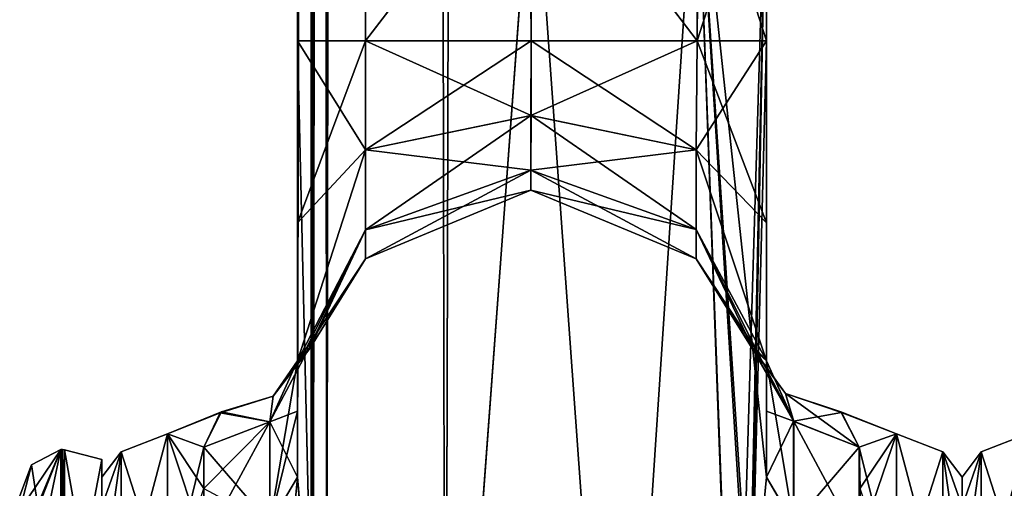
# Model space of a CAD drawing. Extents: x -23 to 1160, y -1799 to -1.
# Tile 15 of 216: x -4 to 48, y -1752 to -1727. Entities that reach past the tile are written whole.
import ezdxf

# ---------------------------------------------------------------- set-up
doc = ezdxf.new("R2010")
doc.units = 0
doc.header["$LTSCALE"] = 72.282644
for name, color, linetype in [('1832', 7, 'CONTINUOUS'), ('1836', 7, 'CONTINUOUS'), ('1841', 7, 'CONTINUOUS'), ('1842', 7, 'CONTINUOUS'), ('1847', 7, 'CONTINUOUS'), ('1848', 7, 'CONTINUOUS'), ('1849', 7, 'CONTINUOUS'), ('1851', 7, 'CONTINUOUS'), ('1852', 7, 'CONTINUOUS'), ('1854', 7, 'CONTINUOUS'), ('1855', 7, 'CONTINUOUS'), ('1859', 7, 'CONTINUOUS'), ('1861', 7, 'CONTINUOUS'), ('1883', 7, 'CONTINUOUS'), ('1884', 7, 'CONTINUOUS'), ('1885', 7, 'CONTINUOUS'), ('1886', 7, 'CONTINUOUS'), ('1887', 7, 'CONTINUOUS'), ('1895', 7, 'CONTINUOUS'), ('1896', 7, 'CONTINUOUS'), ('1897', 7, 'CONTINUOUS'), ('1898', 7, 'CONTINUOUS'), ('1899', 7, 'CONTINUOUS'), ('2401', 7, 'CONTINUOUS'), ('2405', 7, 'CONTINUOUS'), ('2406', 7, 'CONTINUOUS'), ('2407', 7, 'CONTINUOUS'), ('2408', 7, 'CONTINUOUS'), ('2413', 7, 'CONTINUOUS'), ('2414', 7, 'CONTINUOUS'), ('28', 7, 'CONTINUOUS'), ('37', 7, 'CONTINUOUS')]:
    doc.layers.add(name, color=color, linetype=linetype)

msp = doc.modelspace()

# ---------------------------------------------------------------- linework, layer by layer
at = {"layer": '1832', "linetype": 'CONTINUOUS'}
for points in [[(23.05, -71.85, -8), (23, -1716.55, -8), (31.839, -1728.15, -11.612), (23.05, -71.85, -8)], [(31.903, -71.85, -11.675), (23.05, -71.85, -8), (31.839, -1728.15, -11.612), (31.903, -71.85, -11.675)], [(35.55, -1728.15, -20.5), (31.903, -71.85, -11.675), (31.839, -1728.15, -11.612), (35.55, -1728.15, -20.5)], [(35.55, -1728.15, -20.5), (35.55, -1716.55, -20.5), (31.903, -71.85, -11.675), (35.55, -1728.15, -20.5)], [(23, -1716.55, -8), (22.95, -1728.15, -8), (31.839, -1728.15, -11.612), (23, -1716.55, -8)]]:
    msp.add_3dface(points, dxfattribs=at)
at = {"layer": '1836', "linetype": 'CONTINUOUS'}
for points in [[(23, -1716.55, 8), (23.05, -71.85, 8), (31.839, -1728.15, 11.612), (23, -1716.55, 8)], [(23.05, -71.85, 8), (31.903, -71.85, 11.675), (31.839, -1728.15, 11.612), (23.05, -71.85, 8)], [(35.55, -71.85, 20.5), (35.55, -1716.55, 20.5), (31.839, -1728.15, 11.612), (35.55, -71.85, 20.5)], [(31.903, -71.85, 11.675), (35.55, -71.85, 20.5), (31.839, -1728.15, 11.612), (31.903, -71.85, 11.675)], [(22.95, -1728.15, 8), (23, -1716.55, 8), (31.839, -1728.15, 11.612), (22.95, -1728.15, 8)], [(35.55, -1716.55, 20.5), (35.55, -1728.15, 20.5), (31.839, -1728.15, 11.612), (35.55, -1716.55, 20.5)]]:
    msp.add_3dface(points, dxfattribs=at)
at = {"layer": '1841', "linetype": 'CONTINUOUS'}
for points in [[(14.097, -1728.15, 11.675), (10.45, -1728.15, 20.5), (14.161, -71.85, 11.612), (14.097, -1728.15, 11.675)], [(14.161, -71.85, 11.612), (10.45, -1728.15, 20.5), (10.55, -83.45, 20.5), (14.161, -71.85, 11.612)], [(23, -1716.55, 8), (14.097, -1728.15, 11.675), (14.161, -71.85, 11.612), (23, -1716.55, 8)], [(10.55, -83.45, 20.5), (10.45, -1728.15, 20.5), (11.201, -1760.164, 24.768), (10.55, -83.45, 20.5)], [(11.293, -1760.976, 25.012), (12.024, -1772, 26.571), (10.55, -83.45, 20.5), (11.293, -1760.976, 25.012)], [(10.55, -83.45, 20.5), (12.024, -1772, 26.571), (14.162, -83.45, 29.29), (10.55, -83.45, 20.5)], [(11.201, -1760.164, 24.768), (11.293, -1760.976, 25.012), (10.55, -83.45, 20.5), (11.201, -1760.164, 24.768)], [(12.024, -1772, 26.571), (18.376, -1780, 32.133), (14.162, -83.45, 29.29), (12.024, -1772, 26.571)], [(18.376, -1780, 32.133), (23.05, -1716.55, 33), (14.162, -83.45, 29.29), (18.376, -1780, 32.133)], [(22.95, -1728.15, 8), (14.097, -1728.15, 11.675), (23, -1716.55, 8), (22.95, -1728.15, 8)], [(27.618, -1780, 32.096), (23.05, -1716.55, 33), (18.376, -1780, 32.133), (27.618, -1780, 32.096)], [(31.795, -1716.55, 29.333), (23.05, -1716.55, 33), (27.618, -1780, 32.096), (31.795, -1716.55, 29.333)], [(33.979, -1775.895, 26.383), (31.795, -1716.55, 29.333), (27.618, -1780, 32.096), (33.979, -1775.895, 26.383)], [(35.55, -1751.489, 20.502), (35.55, -1728.15, 20.5), (31.795, -1716.55, 29.333), (35.55, -1751.489, 20.502)], [(35.55, -1751.489, 20.502), (31.795, -1716.55, 29.333), (34.687, -1760.264, 24.8), (35.55, -1751.489, 20.502)], [(31.795, -1716.55, 29.333), (35.55, -1728.15, 20.5), (35.55, -1716.55, 20.5), (31.795, -1716.55, 29.333)], [(34.687, -1760.264, 24.8), (31.795, -1716.55, 29.333), (34.606, -1760.99, 25.016), (34.687, -1760.264, 24.8)], [(34.606, -1760.99, 25.016), (31.795, -1716.55, 29.333), (33.876, -1772, 26.571), (34.606, -1760.99, 25.016)], [(33.876, -1772, 26.571), (31.795, -1716.55, 29.333), (33.979, -1775.895, 26.383), (33.876, -1772, 26.571)], [(10.45, -1751.489, 20.502), (11.201, -1760.164, 24.768), (10.45, -1728.15, 20.5), (10.45, -1751.489, 20.502)]]:
    msp.add_3dface(points, dxfattribs=at)
at = {"layer": '1842', "linetype": 'CONTINUOUS'}
for points in [[(14.097, -1728.15, -11.675), (10.45, -71.85, -20.5), (10.55, -83.45, -20.5), (14.097, -1728.15, -11.675)], [(10.45, -71.85, -20.5), (14.097, -1728.15, -11.675), (14.161, -71.85, -11.612), (10.45, -71.85, -20.5)], [(14.097, -1728.15, -11.675), (22.95, -1728.15, -8), (14.161, -71.85, -11.612), (14.097, -1728.15, -11.675)], [(22.95, -1728.15, -8), (23, -1716.55, -8), (14.161, -71.85, -11.612), (22.95, -1728.15, -8)], [(10.45, -1751.488, -20.5), (10.45, -1728.15, -20.5), (14.161, -83.45, -29.288), (10.45, -1751.488, -20.5)], [(11.202, -1760.176, -24.772), (10.45, -1751.488, -20.5), (14.161, -83.45, -29.288), (11.202, -1760.176, -24.772)], [(10.45, -1728.15, -20.5), (14.097, -1728.15, -11.675), (10.55, -83.45, -20.5), (10.45, -1728.15, -20.5)], [(14.161, -83.45, -29.288), (10.45, -1728.15, -20.5), (10.55, -83.45, -20.5), (14.161, -83.45, -29.288)], [(11.293, -1760.982, -25.013), (11.202, -1760.176, -24.772), (14.161, -83.45, -29.288), (11.293, -1760.982, -25.013)], [(12.024, -1772, -26.571), (11.293, -1760.982, -25.013), (14.161, -83.45, -29.288), (12.024, -1772, -26.571)], [(18.376, -1780, -32.133), (12.024, -1772, -26.571), (14.161, -83.45, -29.288), (18.376, -1780, -32.133)], [(23.05, -83.45, -33), (18.376, -1780, -32.133), (14.161, -83.45, -29.288), (23.05, -83.45, -33)], [(23.05, -1716.55, -33), (18.376, -1780, -32.133), (23.05, -83.45, -33), (23.05, -1716.55, -33)], [(27.618, -1780, -32.096), (18.376, -1780, -32.133), (23.05, -1716.55, -33), (27.618, -1780, -32.096)], [(31.795, -1716.55, -29.333), (27.618, -1780, -32.096), (23.05, -1716.55, -33), (31.795, -1716.55, -29.333)], [(33.876, -1772, -26.571), (27.618, -1780, -32.096), (31.795, -1716.55, -29.333), (33.876, -1772, -26.571)], [(35.55, -1716.55, -20.5), (33.876, -1772, -26.571), (31.795, -1716.55, -29.333), (35.55, -1716.55, -20.5)], [(34.611, -1760.944, -25.003), (33.876, -1772, -26.571), (35.55, -1716.55, -20.5), (34.611, -1760.944, -25.003)], [(34.717, -1760.007, -24.717), (34.611, -1760.944, -25.003), (35.55, -1716.55, -20.5), (34.717, -1760.007, -24.717)], [(35.55, -1716.55, -20.5), (35.55, -1728.15, -20.5), (34.717, -1760.007, -24.717), (35.55, -1716.55, -20.5)], [(35.55, -1751.489, -20.502), (34.717, -1760.007, -24.717), (35.55, -1728.15, -20.5), (35.55, -1751.489, -20.502)]]:
    msp.add_3dface(points, dxfattribs=at)
at = {"layer": '1847', "linetype": 'CONTINUOUS'}
for points in [[(35.55, -1737.892, -18.037), (35.55, -1751.489, -20.502), (35.55, -1728.15, -20.5), (35.55, -1737.892, -18.037)], [(35.55, -1751.489, 20.502), (35.55, -1747.954, 16.21), (35.55, -1728.15, 20.5), (35.55, -1751.489, 20.502)], [(35.55, -1728.15, 20.5), (35.55, -1747.954, 16.21), (35.55, -1737.897, 18.035), (35.55, -1728.15, 20.5)], [(35.55, -1747.964, -16.225), (35.55, -1751.489, -20.502), (35.55, -1737.892, -18.037), (35.55, -1747.964, -16.225)], [(35.55, -1745.277, -11.265), (35.55, -1747.964, -16.225), (35.55, -1737.892, -18.037), (35.55, -1745.277, -11.265)], [(35.55, -1747.954, 16.21), (35.55, -1745.277, 11.265), (35.55, -1737.897, 18.035), (35.55, -1747.954, 16.21)]]:
    msp.add_3dface(points, dxfattribs=at)
at = {"layer": '1848', "linetype": 'CONTINUOUS'}
for points in [[(10.45, -1737.894, 18.036), (10.45, -1751.489, 20.502), (10.45, -1728.15, 20.5), (10.45, -1737.894, 18.036)], [(10.45, -1751.488, -20.5), (10.45, -1747.967, -16.23), (10.45, -1728.15, -20.5), (10.45, -1751.488, -20.5)], [(10.45, -1728.15, -20.5), (10.45, -1747.967, -16.23), (10.45, -1737.887, -18.04), (10.45, -1728.15, -20.5)], [(10.45, -1747.967, -16.23), (10.45, -1745.277, -11.265), (10.45, -1737.887, -18.04), (10.45, -1747.967, -16.23)], [(10.45, -1747.963, 16.224), (10.45, -1751.489, 20.502), (10.45, -1737.894, 18.036), (10.45, -1747.963, 16.224)], [(10.45, -1745.277, 11.265), (10.45, -1747.963, 16.224), (10.45, -1737.894, 18.036), (10.45, -1745.277, 11.265)]]:
    msp.add_3dface(points, dxfattribs=at)
at = {"layer": '1849', "linetype": 'CONTINUOUS'}
msp.add_3dface([(46, -1751.503, -0.006), (46, -1753.065, 7.854), (46, -1753.067, -7.859), (46, -1751.503, -0.006)], dxfattribs=at)
at = {"layer": '1851', "linetype": 'CONTINUOUS'}
for points in [[(42.5, -1749.172, 7.407), (42.5, -1749.171, -7.407), (39.516, -1748.002, -0.281), (42.5, -1749.172, 7.407)], [(39.516, -1748.002, -0.281), (42.5, -1749.171, -7.407), (39.551, -1748.032, -1.243), (39.516, -1748.002, -0.281)], [(40.5, -1749.885, 9.323), (42.5, -1749.172, 7.407), (39.516, -1748.002, -0.281), (40.5, -1749.885, 9.323)], [(39.551, -1748.032, -1.243), (42.5, -1749.171, -7.407), (40.5, -1749.885, -9.323), (39.551, -1748.032, -1.243)], [(42.5, -1749.171, -7.407), (42.5, -1757.897, -19.419), (40.5, -1749.885, -9.323), (42.5, -1749.171, -7.407)], [(42.5, -1757.901, 19.422), (42.5, -1749.172, 7.407), (40.5, -1755.024, 16.966), (42.5, -1757.901, 19.422)], [(40.5, -1755.024, 16.966), (42.5, -1749.172, 7.407), (40.55, -1752.089, 13.399), (40.5, -1755.024, 16.966)], [(40.55, -1752.089, 13.399), (42.5, -1749.172, 7.407), (40.5, -1749.885, 9.323), (40.55, -1752.089, 13.399)], [(40.5, -1749.885, -9.323), (42.5, -1757.897, -19.419), (40.55, -1752.097, -13.411), (40.5, -1749.885, -9.323)]]:
    msp.add_3dface(points, dxfattribs=at)
at = {"layer": '1852', "linetype": 'CONTINUOUS'}
msp.add_3dface([(0, -1751.503, 0.006), (0, -1753.065, -7.854), (0, -1753.067, 7.859), (0, -1751.503, 0.006)], dxfattribs=at)
at = {"layer": '1854', "linetype": 'CONTINUOUS'}
for points in [[(6.317, -1748.058, -1.668), (3.5, -1749.171, 7.407), (6.385, -1748.001, -0.222), (6.317, -1748.058, -1.668)], [(6.385, -1748.001, -0.222), (3.5, -1749.171, 7.407), (5.45, -1749.885, 9.323), (6.385, -1748.001, -0.222)], [(3.5, -1749.172, -7.407), (3.5, -1749.171, 7.407), (6.317, -1748.058, -1.668), (3.5, -1749.172, -7.407)], [(5.45, -1749.885, -9.323), (3.5, -1749.172, -7.407), (6.317, -1748.058, -1.668), (5.45, -1749.885, -9.323)], [(3.5, -1749.171, 7.407), (3.5, -1757.897, 19.419), (5.45, -1749.885, 9.323), (3.5, -1749.171, 7.407)], [(3.5, -1757.901, -19.422), (3.5, -1749.172, -7.407), (5.45, -1755.024, -16.966), (3.5, -1757.901, -19.422)], [(5.45, -1755.024, -16.966), (3.5, -1749.172, -7.407), (5.45, -1752.099, -13.415), (5.45, -1755.024, -16.966)], [(5.45, -1752.099, -13.415), (3.5, -1749.172, -7.407), (5.45, -1749.885, -9.323), (5.45, -1752.099, -13.415)], [(5.45, -1749.885, 9.323), (3.5, -1757.897, 19.419), (5.45, -1752.096, 13.411), (5.45, -1749.885, 9.323)]]:
    msp.add_3dface(points, dxfattribs=at)
at = {"layer": '1855', "linetype": 'CONTINUOUS'}
for points in [[(10.45, -1737.894, 18.036), (10.45, -1728.15, 20.5), (14.097, -1733.988, 10.111), (10.45, -1737.894, 18.036)], [(10.45, -1728.15, 20.5), (14.097, -1728.15, 11.675), (14.097, -1733.988, 10.111), (10.45, -1728.15, 20.5)], [(10.45, -1728.15, -20.5), (10.45, -1737.887, -18.04), (14.097, -1728.15, -11.675), (10.45, -1728.15, -20.5)], [(14.097, -1728.15, -11.675), (10.45, -1737.887, -18.04), (14.097, -1733.988, -10.111), (14.097, -1728.15, -11.675)], [(22.95, -1728.15, -8), (14.097, -1728.15, -11.675), (14.097, -1733.988, -10.111), (22.95, -1728.15, -8)], [(22.942, -1732.15, -6.928), (22.95, -1728.15, -8), (14.097, -1733.988, -10.111), (22.942, -1732.15, -6.928)], [(14.097, -1728.15, 11.675), (22.95, -1728.15, 8), (22.948, -1732.15, 6.928), (14.097, -1728.15, 11.675)], [(14.097, -1728.15, 11.675), (22.948, -1732.15, 6.928), (14.097, -1733.988, 10.111), (14.097, -1728.15, 11.675)], [(31.839, -1728.15, -11.612), (22.95, -1728.15, -8), (22.942, -1732.15, -6.928), (31.839, -1728.15, -11.612)], [(31.789, -1733.981, -10.099), (31.839, -1728.15, -11.612), (22.942, -1732.15, -6.928), (31.789, -1733.981, -10.099)], [(22.95, -1728.15, 8), (31.789, -1733.981, 10.099), (22.948, -1732.15, 6.928), (22.95, -1728.15, 8)], [(22.95, -1728.15, 8), (31.839, -1728.15, 11.612), (31.789, -1733.981, 10.099), (22.95, -1728.15, 8)], [(35.55, -1737.892, -18.037), (35.55, -1728.15, -20.5), (31.789, -1733.981, -10.099), (35.55, -1737.892, -18.037)], [(35.55, -1728.15, -20.5), (31.839, -1728.15, -11.612), (31.789, -1733.981, -10.099), (35.55, -1728.15, -20.5)], [(31.839, -1728.15, 11.612), (35.55, -1737.897, 18.035), (31.789, -1733.981, 10.099), (31.839, -1728.15, 11.612)], [(35.55, -1728.15, 20.5), (35.55, -1737.897, 18.035), (31.839, -1728.15, 11.612), (35.55, -1728.15, 20.5)], [(22.948, -1732.15, 6.928), (22.947, -1735.078, 4), (14.097, -1733.988, 10.111), (22.948, -1732.15, 6.928)], [(22.943, -1735.078, -4), (22.942, -1732.15, -6.928), (14.097, -1738.261, -5.838), (22.943, -1735.078, -4)], [(22.942, -1732.15, -6.928), (14.097, -1733.988, -10.111), (14.097, -1738.261, -5.838), (22.942, -1732.15, -6.928)], [(22.943, -1735.078, -4), (31.789, -1733.981, -10.099), (22.942, -1732.15, -6.928), (22.943, -1735.078, -4)], [(22.948, -1732.15, 6.928), (31.789, -1738.249, 5.831), (22.947, -1735.078, 4), (22.948, -1732.15, 6.928)], [(31.789, -1733.981, 10.099), (31.789, -1738.249, 5.831), (22.948, -1732.15, 6.928), (31.789, -1733.981, 10.099)], [(10.45, -1745.277, 11.265), (10.45, -1737.894, 18.036), (14.097, -1733.988, 10.111), (10.45, -1745.277, 11.265)], [(14.097, -1738.261, 5.838), (10.45, -1745.277, 11.265), (14.097, -1733.988, 10.111), (14.097, -1738.261, 5.838)], [(10.45, -1737.887, -18.04), (10.45, -1745.277, -11.265), (14.097, -1733.988, -10.111), (10.45, -1737.887, -18.04)], [(14.097, -1733.988, -10.111), (10.45, -1745.277, -11.265), (14.097, -1738.261, -5.838), (14.097, -1733.988, -10.111)], [(22.947, -1735.078, 4), (14.097, -1738.261, 5.838), (14.097, -1733.988, 10.111), (22.947, -1735.078, 4)], [(31.789, -1738.249, -5.831), (31.789, -1733.981, -10.099), (22.943, -1735.078, -4), (31.789, -1738.249, -5.831)], [(35.55, -1745.277, -11.265), (35.55, -1737.892, -18.037), (31.789, -1733.981, -10.099), (35.55, -1745.277, -11.265)], [(31.789, -1738.249, -5.831), (35.55, -1745.277, -11.265), (31.789, -1733.981, -10.099), (31.789, -1738.249, -5.831)], [(35.55, -1737.897, 18.035), (35.55, -1745.277, 11.265), (31.789, -1733.981, 10.099), (35.55, -1737.897, 18.035)], [(31.789, -1733.981, 10.099), (35.55, -1745.277, 11.265), (31.789, -1738.249, 5.831), (31.789, -1733.981, 10.099)], [(22.947, -1735.078, 4), (22.945, -1736.15), (14.097, -1738.261, 5.838), (22.947, -1735.078, 4)], [(22.945, -1736.15), (22.943, -1735.078, -4), (14.097, -1739.825), (22.945, -1736.15)], [(22.943, -1735.078, -4), (14.097, -1738.261, -5.838), (14.097, -1739.825), (22.943, -1735.078, -4)], [(22.945, -1736.15), (31.789, -1738.249, -5.831), (22.943, -1735.078, -4), (22.945, -1736.15)], [(22.947, -1735.078, 4), (31.789, -1739.811), (22.945, -1736.15), (22.947, -1735.078, 4)], [(31.789, -1738.249, 5.831), (31.789, -1739.811), (22.947, -1735.078, 4), (31.789, -1738.249, 5.831)], [(22.945, -1736.15), (14.097, -1739.825), (14.097, -1738.261, 5.838), (22.945, -1736.15)], [(31.789, -1739.811), (31.789, -1738.249, -5.831), (22.945, -1736.15), (31.789, -1739.811)], [(10.929, -1744.629, 4.457), (10.45, -1745.277, 11.265), (14.097, -1738.261, 5.838), (10.929, -1744.629, 4.457)], [(10.45, -1745.277, -11.265), (11.07, -1744.612, -2.215), (14.097, -1738.261, -5.838), (10.45, -1745.277, -11.265)], [(14.097, -1739.825), (10.929, -1744.629, 4.457), (14.097, -1738.261, 5.838), (14.097, -1739.825)], [(11.07, -1744.612, -2.215), (11.118, -1744.618, -0.165), (14.097, -1738.261, -5.838), (11.07, -1744.612, -2.215)], [(14.097, -1738.261, -5.838), (11.118, -1744.618, -0.165), (14.097, -1739.825), (14.097, -1738.261, -5.838)], [(34.808, -1744.611, -1.659), (35.55, -1745.277, -11.265), (31.789, -1738.249, -5.831), (34.808, -1744.611, -1.659)], [(35.55, -1745.277, 11.265), (34.954, -1744.618, 4.272), (31.789, -1738.249, 5.831), (35.55, -1745.277, 11.265)], [(31.789, -1739.811), (34.808, -1744.611, -1.659), (31.789, -1738.249, -5.831), (31.789, -1739.811)], [(31.789, -1738.249, 5.831), (34.954, -1744.618, 4.272), (31.789, -1739.811), (31.789, -1738.249, 5.831)], [(11.118, -1744.618, -0.165), (10.929, -1744.629, 4.457), (14.097, -1739.825), (11.118, -1744.618, -0.165)], [(34.781, -1744.615, -0.161), (34.808, -1744.611, -1.659), (31.789, -1739.811), (34.781, -1744.615, -0.161)], [(34.954, -1744.618, 4.272), (34.781, -1744.615, -0.161), (31.789, -1739.811), (34.954, -1744.618, 4.272)]]:
    msp.add_3dface(points, dxfattribs=at)
at = {"layer": '1859', "linetype": 'CONTINUOUS'}
for points in [[(42.5, -1757.897, -19.419), (42.5, -1749.171, -7.407), (44.975, -1758.496, -18.587), (42.5, -1757.897, -19.419)], [(42.5, -1749.171, -7.407), (42.5, -1749.172, 7.407), (44.975, -1750.15, -7.1), (42.5, -1749.171, -7.407)], [(42.5, -1749.171, -7.407), (44.975, -1750.15, -7.1), (44.975, -1758.496, -18.587), (42.5, -1749.171, -7.407)], [(42.5, -1749.172, 7.407), (42.5, -1757.901, 19.422), (44.975, -1750.15, 7.1), (42.5, -1749.172, 7.407)], [(42.5, -1749.172, 7.407), (44.975, -1750.15, 7.1), (44.975, -1750.15, -7.1), (42.5, -1749.172, 7.407)], [(42.5, -1757.901, 19.422), (44.975, -1758.496, 18.587), (44.975, -1750.15, 7.1), (42.5, -1757.901, 19.422)], [(46, -1753.065, 7.854), (46, -1751.503, -0.006), (44.975, -1750.15, 7.1), (46, -1753.065, 7.854)], [(44.975, -1758.496, 18.587), (46, -1753.065, 7.854), (44.975, -1750.15, 7.1), (44.975, -1758.496, 18.587)], [(46, -1751.503, -0.006), (46, -1753.067, -7.859), (44.975, -1750.15, -7.1), (46, -1751.503, -0.006)], [(44.975, -1750.15, 7.1), (46, -1751.503, -0.006), (44.975, -1750.15, -7.1), (44.975, -1750.15, 7.1)], [(46, -1753.067, -7.859), (46, -1757.517, -14.505), (44.975, -1750.15, -7.1), (46, -1753.067, -7.859)], [(44.975, -1750.15, -7.1), (46, -1757.517, -14.505), (44.975, -1758.496, -18.587), (44.975, -1750.15, -7.1)]]:
    msp.add_3dface(points, dxfattribs=at)
at = {"layer": '1861', "linetype": 'CONTINUOUS'}
for points in [[(3.5, -1757.897, 19.419), (3.5, -1749.171, 7.407), (1.025, -1758.496, 18.587), (3.5, -1757.897, 19.419)], [(3.5, -1749.171, 7.407), (3.5, -1749.172, -7.407), (1.025, -1750.15, 7.1), (3.5, -1749.171, 7.407)], [(3.5, -1749.171, 7.407), (1.025, -1750.15, 7.1), (1.025, -1758.496, 18.587), (3.5, -1749.171, 7.407)], [(3.5, -1749.172, -7.407), (3.5, -1757.901, -19.422), (1.025, -1750.15, -7.1), (3.5, -1749.172, -7.407)], [(3.5, -1749.172, -7.407), (1.025, -1750.15, -7.1), (1.025, -1750.15, 7.1), (3.5, -1749.172, -7.407)], [(0, -1753.065, -7.854), (0, -1751.503, 0.006), (1.025, -1750.15, -7.1), (0, -1753.065, -7.854)], [(1.025, -1758.496, -18.587), (0, -1753.065, -7.854), (1.025, -1750.15, -7.1), (1.025, -1758.496, -18.587)], [(0, -1751.503, 0.006), (0, -1753.067, 7.859), (1.025, -1750.15, 7.1), (0, -1751.503, 0.006)], [(1.025, -1750.15, -7.1), (0, -1751.503, 0.006), (1.025, -1750.15, 7.1), (1.025, -1750.15, -7.1)], [(0, -1753.067, 7.859), (0, -1757.517, 14.505), (1.025, -1750.15, 7.1), (0, -1753.067, 7.859)], [(1.025, -1750.15, 7.1), (0, -1757.517, 14.505), (1.025, -1758.496, 18.587), (1.025, -1750.15, 7.1)], [(3.5, -1757.901, -19.422), (1.025, -1758.496, -18.587), (1.025, -1750.15, -7.1), (3.5, -1757.901, -19.422)]]:
    msp.add_3dface(points, dxfattribs=at)
at = {"layer": '1883', "linetype": 'CONTINUOUS'}
msp.add_3dface([(35.55, -1751.489, 20.502), (34.687, -1760.264, 24.8), (36.983, -1753.966, 18.023), (35.55, -1751.489, 20.502)], dxfattribs=at)
at = {"layer": '1884', "linetype": 'CONTINUOUS'}
for points in [[(35.55, -1745.277, 11.265), (35.55, -1747.954, 16.21), (35.55, -1751.489, 20.502), (35.55, -1745.277, 11.265)], [(35.55, -1745.277, 11.265), (35.55, -1751.489, 20.502), (36.983, -1753.966, 18.023), (35.55, -1745.277, 11.265)], [(36.997, -1748.519, 9.898), (35.55, -1745.277, 11.265), (36.983, -1753.966, 18.023), (36.997, -1748.519, 9.898)], [(40.5, -1755.024, 16.966), (36.997, -1748.519, 9.898), (36.983, -1753.966, 18.023), (40.5, -1755.024, 16.966)], [(40.5, -1755.024, 16.966), (40.5, -1749.885, 9.323), (36.997, -1748.519, 9.898), (40.5, -1755.024, 16.966)], [(40.5, -1755.024, 16.966), (40.55, -1752.089, 13.399), (40.5, -1749.885, 9.323), (40.5, -1755.024, 16.966)]]:
    msp.add_3dface(points, dxfattribs=at)
at = {"layer": '1885', "linetype": 'CONTINUOUS'}
for points in [[(34.808, -1744.611, -1.659), (34.781, -1744.615, -0.161), (36.553, -1747.029, -0.002), (34.808, -1744.611, -1.659)], [(34.781, -1744.615, -0.161), (34.954, -1744.618, 4.272), (36.997, -1748.519, 9.898), (34.781, -1744.615, -0.161)], [(36.553, -1747.029, -0.002), (34.781, -1744.615, -0.161), (36.997, -1748.519, 9.898), (36.553, -1747.029, -0.002)], [(35.55, -1745.277, -11.265), (34.808, -1744.611, -1.659), (36.983, -1748.506, -9.904), (35.55, -1745.277, -11.265)], [(36.983, -1748.506, -9.904), (34.808, -1744.611, -1.659), (36.553, -1747.029, -0.002), (36.983, -1748.506, -9.904)], [(34.954, -1744.618, 4.272), (35.55, -1745.277, 11.265), (36.997, -1748.519, 9.898), (34.954, -1744.618, 4.272)], [(40.5, -1749.885, 9.323), (39.516, -1748.002, -0.281), (36.553, -1747.029, -0.002), (40.5, -1749.885, 9.323)], [(40.5, -1749.885, 9.323), (36.553, -1747.029, -0.002), (36.997, -1748.519, 9.898), (40.5, -1749.885, 9.323)], [(39.516, -1748.002, -0.281), (39.551, -1748.032, -1.243), (36.553, -1747.029, -0.002), (39.516, -1748.002, -0.281)], [(39.551, -1748.032, -1.243), (36.983, -1748.506, -9.904), (36.553, -1747.029, -0.002), (39.551, -1748.032, -1.243)], [(39.551, -1748.032, -1.243), (40.5, -1749.885, -9.323), (36.983, -1748.506, -9.904), (39.551, -1748.032, -1.243)]]:
    msp.add_3dface(points, dxfattribs=at)
at = {"layer": '1886', "linetype": 'CONTINUOUS'}
for points in [[(35.55, -1747.964, -16.225), (35.55, -1745.277, -11.265), (36.983, -1748.506, -9.904), (35.55, -1747.964, -16.225)], [(35.55, -1751.489, -20.502), (35.55, -1747.964, -16.225), (36.983, -1748.506, -9.904), (35.55, -1751.489, -20.502)], [(36.997, -1753.976, -18.013), (35.55, -1751.489, -20.502), (36.983, -1748.506, -9.904), (36.997, -1753.976, -18.013)], [(40.5, -1749.885, -9.323), (36.997, -1753.976, -18.013), (36.983, -1748.506, -9.904), (40.5, -1749.885, -9.323)], [(40.5, -1749.885, -9.323), (40.5, -1755.024, -16.966), (36.997, -1753.976, -18.013), (40.5, -1749.885, -9.323)], [(40.5, -1749.885, -9.323), (40.55, -1752.097, -13.411), (40.5, -1755.024, -16.966), (40.5, -1749.885, -9.323)]]:
    msp.add_3dface(points, dxfattribs=at)
at = {"layer": '1887', "linetype": 'CONTINUOUS'}
msp.add_3dface([(34.717, -1760.007, -24.717), (35.55, -1751.489, -20.502), (36.997, -1753.976, -18.013), (34.717, -1760.007, -24.717)], dxfattribs=at)
at = {"layer": '1895', "linetype": 'CONTINUOUS'}
for points in [[(8.986, -1753.989, -18.001), (10.45, -1751.488, -20.5), (9.469, -1762.186, -22.887), (8.986, -1753.989, -18.001)], [(10.45, -1751.488, -20.5), (11.202, -1760.176, -24.772), (9.469, -1762.186, -22.887), (10.45, -1751.488, -20.5)]]:
    msp.add_3dface(points, dxfattribs=at)
at = {"layer": '1896', "linetype": 'CONTINUOUS'}
for points in [[(10.45, -1745.277, -11.265), (10.45, -1747.967, -16.23), (8.986, -1753.989, -18.001), (10.45, -1745.277, -11.265)], [(8.986, -1748.535, -9.892), (10.45, -1745.277, -11.265), (8.986, -1753.989, -18.001), (8.986, -1748.535, -9.892)], [(10.45, -1747.967, -16.23), (10.45, -1751.488, -20.5), (8.986, -1753.989, -18.001), (10.45, -1747.967, -16.23)], [(5.45, -1755.024, -16.966), (5.45, -1752.099, -13.415), (8.986, -1748.535, -9.892), (5.45, -1755.024, -16.966)], [(5.45, -1755.024, -16.966), (8.986, -1748.535, -9.892), (8.986, -1753.989, -18.001), (5.45, -1755.024, -16.966)], [(5.45, -1752.099, -13.415), (5.45, -1749.885, -9.323), (8.986, -1748.535, -9.892), (5.45, -1752.099, -13.415)]]:
    msp.add_3dface(points, dxfattribs=at)
at = {"layer": '1897', "linetype": 'CONTINUOUS'}
for points in [[(11.07, -1744.612, -2.215), (10.45, -1745.277, -11.265), (8.986, -1748.535, -9.892), (11.07, -1744.612, -2.215)], [(9.159, -1747.161, -0.003), (11.07, -1744.612, -2.215), (8.986, -1748.535, -9.892), (9.159, -1747.161, -0.003)], [(11.118, -1744.618, -0.165), (11.07, -1744.612, -2.215), (9.159, -1747.161, -0.003), (11.118, -1744.618, -0.165)], [(10.929, -1744.629, 4.457), (11.118, -1744.618, -0.165), (9.159, -1747.161, -0.003), (10.929, -1744.629, 4.457)], [(10.45, -1745.277, 11.265), (10.929, -1744.629, 4.457), (9.159, -1747.161, -0.003), (10.45, -1745.277, 11.265)], [(8.986, -1748.535, 9.892), (10.45, -1745.277, 11.265), (9.159, -1747.161, -0.003), (8.986, -1748.535, 9.892)], [(6.317, -1748.058, -1.668), (6.385, -1748.001, -0.222), (9.159, -1747.161, -0.003), (6.317, -1748.058, -1.668)], [(6.317, -1748.058, -1.668), (9.159, -1747.161, -0.003), (8.986, -1748.535, -9.892), (6.317, -1748.058, -1.668)], [(6.385, -1748.001, -0.222), (8.986, -1748.535, 9.892), (9.159, -1747.161, -0.003), (6.385, -1748.001, -0.222)], [(6.385, -1748.001, -0.222), (5.45, -1749.885, 9.323), (8.986, -1748.535, 9.892), (6.385, -1748.001, -0.222)], [(5.45, -1749.885, -9.323), (6.317, -1748.058, -1.668), (8.986, -1748.535, -9.892), (5.45, -1749.885, -9.323)]]:
    msp.add_3dface(points, dxfattribs=at)
at = {"layer": '1898', "linetype": 'CONTINUOUS'}
for points in [[(10.45, -1747.963, 16.224), (10.45, -1745.277, 11.265), (8.986, -1748.535, 9.892), (10.45, -1747.963, 16.224)], [(10.45, -1751.489, 20.502), (10.45, -1747.963, 16.224), (8.986, -1748.535, 9.892), (10.45, -1751.489, 20.502)], [(5.45, -1749.885, 9.323), (8.985, -1753.989, 18.001), (8.986, -1748.535, 9.892), (5.45, -1749.885, 9.323)], [(8.985, -1753.989, 18.001), (10.45, -1751.489, 20.502), (8.986, -1748.535, 9.892), (8.985, -1753.989, 18.001)], [(5.45, -1749.885, 9.323), (5.45, -1752.096, 13.411), (8.985, -1753.989, 18.001), (5.45, -1749.885, 9.323)]]:
    msp.add_3dface(points, dxfattribs=at)
at = {"layer": '1899', "linetype": 'CONTINUOUS'}
for points in [[(9.469, -1762.186, 22.887), (10.45, -1751.489, 20.502), (8.985, -1753.989, 18.001), (9.469, -1762.186, 22.887)], [(11.201, -1760.164, 24.768), (10.45, -1751.489, 20.502), (9.469, -1762.186, 22.887), (11.201, -1760.164, 24.768)]]:
    msp.add_3dface(points, dxfattribs=at)
at = {"layer": '2401', "linetype": 'CONTINUOUS'}
for points in [[(0, -1756.098), (0, -1760.756, -11.244), (0, -1750.556), (0, -1756.098)], [(0, -1750.556), (0, -1760.756, -11.244), (0, -1761.279, -18.571), (0, -1750.556)], [(0, -1761.279, 18.571), (0, -1756.098), (0, -1750.556), (0, -1761.279, 18.571)]]:
    msp.add_3dface(points, dxfattribs=at)
at = {"layer": '2405', "linetype": 'CONTINUOUS'}
for points in [[(-2.195, -1750.017), (-2.195, -1761.009, -19.037), (-3.769, -1750.84), (-2.195, -1750.017)], [(-2.195, -1761.009, -19.037), (-4.4, -1752.5), (-3.769, -1750.84), (-2.195, -1761.009, -19.037)]]:
    msp.add_3dface(points, dxfattribs=at)
at = {"layer": '2406', "linetype": 'CONTINUOUS'}
for points in [[(-2.195, -1750.017), (-4.4, -1760.414, 15.685), (-2.195, -1761.009, 19.037), (-2.195, -1750.017)], [(-4.4, -1760.414, 15.685), (-2.195, -1750.017), (-4.4, -1755.613, 10.616), (-4.4, -1760.414, 15.685)], [(-4.4, -1753.257, 5.382), (-4.4, -1755.268, 10.015), (-2.195, -1750.017), (-4.4, -1753.257, 5.382)], [(-4.4, -1753.257, 5.382), (-2.195, -1750.017), (-3.769, -1750.84), (-4.4, -1753.257, 5.382)], [(-2.195, -1750.017), (-4.4, -1755.268, 10.015), (-4.4, -1755.288, 10.053), (-2.195, -1750.017)], [(-4.4, -1755.31, 10.091), (-2.195, -1750.017), (-4.4, -1755.288, 10.053), (-4.4, -1755.31, 10.091)], [(-2.195, -1750.017), (-4.4, -1755.31, 10.091), (-4.4, -1755.461, 10.354), (-2.195, -1750.017)], [(-4.4, -1755.613, 10.616), (-2.195, -1750.017), (-4.4, -1755.461, 10.354), (-4.4, -1755.613, 10.616)], [(-4.4, -1752.5), (-4.4, -1753.257, 5.382), (-3.769, -1750.84), (-4.4, -1752.5)]]:
    msp.add_3dface(points, dxfattribs=at)
at = {"layer": '2407', "linetype": 'CONTINUOUS'}
for points in [[(-2.009, -1761.015, 19.026), (0, -1750.556), (-2.009, -1750.03, 0), (-2.009, -1761.015, 19.026)], [(0, -1761.279, 18.571), (0, -1750.556), (-2.009, -1761.015, 19.026), (0, -1761.279, 18.571)]]:
    msp.add_3dface(points, dxfattribs=at)
at = {"layer": '2408', "linetype": 'CONTINUOUS'}
for points in [[(0, -1750.556), (0, -1761.279, -18.571), (-2.009, -1750.03, 0), (0, -1750.556)], [(-2.009, -1750.03, 0), (0, -1761.279, -18.571), (-2.009, -1761.015, -19.026), (-2.009, -1750.03, 0)]]:
    msp.add_3dface(points, dxfattribs=at)
at = {"layer": '2413', "linetype": 'CONTINUOUS'}
for points in [[(-2.009, -1761.015, -19.026), (-2.195, -1750.017), (-2.102, -1750.015, 0), (-2.009, -1761.015, -19.026)], [(-2.195, -1761.009, -19.037), (-2.195, -1750.017), (-2.009, -1761.015, -19.026), (-2.195, -1761.009, -19.037)], [(-2.009, -1750.03, 0), (-2.009, -1761.015, -19.026), (-2.102, -1750.015, 0), (-2.009, -1750.03, 0)]]:
    msp.add_3dface(points, dxfattribs=at)
at = {"layer": '2414', "linetype": 'CONTINUOUS'}
for points in [[(-2.195, -1750.017), (-2.195, -1761.009, 19.037), (-2.102, -1750.015, 0), (-2.195, -1750.017)], [(-2.195, -1761.009, 19.037), (-2.009, -1750.03, 0), (-2.102, -1750.015, 0), (-2.195, -1761.009, 19.037)], [(-2.195, -1761.009, 19.037), (-2.009, -1761.015, 19.026), (-2.009, -1750.03, 0), (-2.195, -1761.009, 19.037)]]:
    msp.add_3dface(points, dxfattribs=at)
at = {"layer": '28', "linetype": 'CONTINUOUS'}
msp.add_3dface([(46, -1751.503, 0.006), (46, -1753.065, -7.854), (46, -1753.067, 7.859), (46, -1751.503, 0.006)], dxfattribs=at)
at = {"layer": '37', "linetype": 'CONTINUOUS'}
for points in [[(49.5, -1757.897, 19.419), (49.5, -1749.171, 7.407), (47.025, -1758.496, 18.587), (49.5, -1757.897, 19.419)], [(49.5, -1749.171, 7.407), (49.5, -1749.172, -7.407), (47.025, -1750.15, 7.1), (49.5, -1749.171, 7.407)], [(49.5, -1749.171, 7.407), (47.025, -1750.15, 7.1), (47.025, -1758.496, 18.587), (49.5, -1749.171, 7.407)], [(49.5, -1749.172, -7.407), (49.5, -1757.901, -19.422), (47.025, -1750.15, -7.1), (49.5, -1749.172, -7.407)], [(49.5, -1749.172, -7.407), (47.025, -1750.15, -7.1), (47.025, -1750.15, 7.1), (49.5, -1749.172, -7.407)], [(46, -1753.065, -7.854), (46, -1751.503, 0.006), (47.025, -1750.15, -7.1), (46, -1753.065, -7.854)], [(47.025, -1758.496, -18.587), (46, -1753.065, -7.854), (47.025, -1750.15, -7.1), (47.025, -1758.496, -18.587)], [(46, -1751.503, 0.006), (46, -1753.067, 7.859), (47.025, -1750.15, 7.1), (46, -1751.503, 0.006)], [(47.025, -1750.15, -7.1), (46, -1751.503, 0.006), (47.025, -1750.15, 7.1), (47.025, -1750.15, -7.1)], [(46, -1753.067, 7.859), (46, -1757.517, 14.505), (47.025, -1750.15, 7.1), (46, -1753.067, 7.859)], [(47.025, -1750.15, 7.1), (46, -1757.517, 14.505), (47.025, -1758.496, 18.587), (47.025, -1750.15, 7.1)], [(49.5, -1757.901, -19.422), (47.025, -1758.496, -18.587), (47.025, -1750.15, -7.1), (49.5, -1757.901, -19.422)]]:
    msp.add_3dface(points, dxfattribs=at)

doc.saveas('drawing.dxf')
